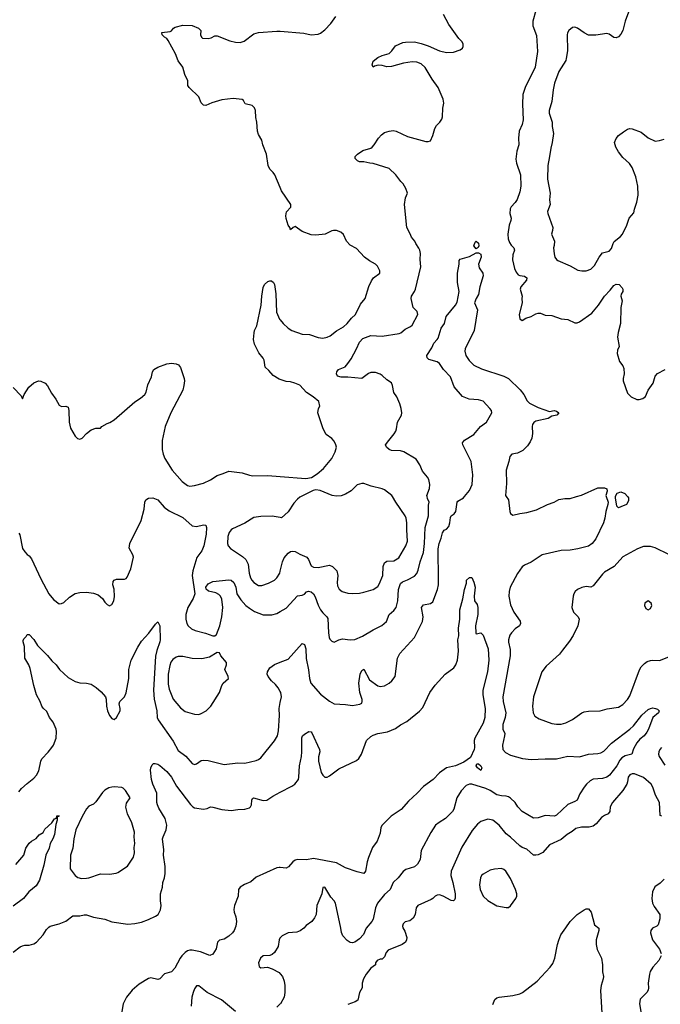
# Model space of a CAD drawing. Header units: inches. Extents: x 1839270 to 1929235, y 762242 to 910350.
# Tile 142 of 256: x 1907726 to 1913316, y 805567 to 814163. Entities that reach past the tile are written whole.
import ezdxf

# ---------------------------------------------------------------- set-up
doc = ezdxf.new("R2010")
doc.units = ezdxf.units.IN
doc.header["$MEASUREMENT"] = 0
for name, color, linetype in [('B9800', 7, 'Continuous'), ('B9801', 7, 'Continuous'), ('B9810', 7, 'Continuous'), ('B9811', 7, 'Continuous')]:
    doc.layers.add(name, color=color, linetype=linetype)

msp = doc.modelspace()

# ---------------------------------------------------------------- linework, layer by layer
at = {"layer": 'B9800', "color": 5}
for points, elevation in [([(1907719.2, 809679.2), (1907726.7, 809666.7), (1907750, 809547.3), (1907770, 809516.3), (1907790, 809494), (1907810, 809482), (1907830, 809457.3), (1907910, 809280.7), (1907980.5, 809150), (1908021.1, 809101.1), (1908070, 809063), (1908090, 809065.5), (1908110, 809075.5), (1908159.5, 809120.5), (1908210, 809152.2), (1908250, 809163.1), (1908310, 809164.4), (1908370, 809157.1), (1908410, 809141.6), (1908448, 809110), (1908470, 809077.3), (1908490, 809057.3), (1908510, 809046.8), (1908530, 809056), (1908547, 809090), (1908552.7, 809127.3), (1908551.1, 809190), (1908538.9, 809230), (1908541.7, 809258.3), (1908549.7, 809270.3), (1908570, 809279.5), (1908641.6, 809278.4), (1908655.2, 809284.8), (1908663.5, 809296.5), (1908696.3, 809370), (1908718.7, 809470), (1908714.7, 809490), (1908682, 809550), (1908686.9, 809590), (1908784.7, 809790), (1908811.3, 809890), (1908817.4, 809950), (1908826.3, 809970), (1908850, 809984.6), (1908888.7, 809988.7), (1908930.2, 809970.2), (1908987.9, 809907.9), (1909030, 809874.4), (1909150, 809818), (1909230, 809745.5), (1909270, 809738), (1909330, 809753), (1909350.5, 809750), (1909354.9, 809730), (1909352.3, 809672.3), (1909332.7, 809570), (1909314.5, 809525.5), (1909271.8, 809468.2), (1909236, 809350), (1909232, 809310), (1909253, 809150), (1909240.4, 809110), (1909193.8, 809030), (1909175.2, 808970), (1909174.9, 808930), (1909184.9, 808890), (1909196.4, 808870), (1909225.2, 808845.2), (1909257.3, 808830), (1909347.5, 808807.5), (1909410, 808784.4), (1909430, 808783), (1909443.3, 808796.7), (1909473.6, 808870), (1909489.8, 808950.2), (1909498, 809030), (1909490, 809104), (1909477.4, 809130), (1909463.3, 809143.3), (1909437.8, 809157.8), (1909374.9, 809174.9), (1909353.2, 809190), (1909349.5, 809210), (1909370, 809237.3), (1909410, 809257.1), (1909550, 809272.4), (1909570, 809270.4), (1909594, 809250), (1909612.1, 809210), (1909621.7, 809150), (1909656.7, 809096.7), (1909700.3, 809050), (1909730, 809024.6), (1909776, 808996), (1909850, 808968.5), (1909926.7, 808966.7), (1909970, 808977.6), (1910000, 808995.2)], 560), ([(1910000, 809816.8), (1909928.3, 809828.3), (1909830, 809825.7), (1909770, 809816), (1909691.4, 809768.6), (1909581.5, 809718.5), (1909570.2, 809709.8), (1909554.1, 809685.9), (1909543.2, 809650), (1909540.2, 809590), (1909544, 809570), (1909565.1, 809545.1), (1909670, 809477.8), (1909700.2, 809450), (1909719.7, 809410), (1909727.5, 809330), (1909740.2, 809290), (1909750.2, 809270), (1909767.9, 809250), (1909810, 809223.9), (1909838.2, 809221.8), (1909897.8, 809242.2), (1909949.6, 809270), (1909970, 809288.7), (1909995.6, 809330), (1910000, 809349.5)], 580), ([(1907719.5, 807420.5), (1907742.6, 807450), (1907790, 807494.9), (1907850, 807541.7), (1907873.7, 807566.3), (1907894.3, 807605.7), (1907909.4, 807690), (1907918.8, 807710), (1907973.4, 807766.6), (1908006.8, 807810), (1908019.8, 807830), (1908045, 807890), (1908048.7, 807948.7), (1908044.2, 807970), (1908019.2, 808030), (1907985.6, 808070), (1907963.5, 808123.5), (1907931.7, 808151.7), (1907919.8, 808170), (1907904.8, 808210), (1907872.3, 808270), (1907848.3, 808350), (1907818.8, 808498.8), (1907806.3, 808530), (1907769.8, 808590), (1907767, 808690), (1907755.3, 808730), (1907756.4, 808743.6), (1907763.1, 808756.9), (1907783.1, 808776.9), (1907790, 808794), (1907810, 808796), (1907850, 808750.8), (1907880.4, 808700.4), (1907970, 808612.2), (1908006.6, 808566.6), (1908044.9, 808530), (1908073.7, 808490), (1908150, 808421.3), (1908210, 808384.4), (1908250, 808374.4), (1908310.4, 808370.4), (1908350, 808360.5), (1908393.5, 808333.5), (1908436.1, 808296.1), (1908475.5, 808250), (1908480.5, 808230), (1908482.4, 808170), (1908492.2, 808130), (1908510, 808086.8), (1908530, 808062), (1908550, 808052), (1908570, 808071.3), (1908601.6, 808130), (1908602.4, 808150), (1908594.5, 808190), (1908600.9, 808210), (1908641.6, 808250), (1908654.6, 808285.4), (1908679.8, 808410), (1908678.3, 808490), (1908698.9, 808570), (1908756.6, 808683.4), (1908790, 808736), (1908853.4, 808806.6), (1908910, 808886), (1908930, 808904.7), (1908950.3, 808870.3), (1908952.2, 808750), (1908950.3, 808730), (1908923, 808657), (1908912.4, 808607.6), (1908894, 808310), (1908900.2, 808230), (1908923.9, 808130), (1908926.7, 808070), (1908934.9, 808050), (1909064.1, 807864.1), (1909110, 807783), (1909174.4, 807734.4), (1909230, 807667.7), (1909250, 807660.7), (1909270, 807664.9), (1909310, 807695.5), (1909330, 807699.5), (1909370, 807694), (1909510, 807659.3), (1909630, 807674.9), (1909690, 807672.7), (1909790, 807694), (1909810, 807702.8), (1909830, 807718.8), (1909950, 807866.8), (1909976.3, 807910), (1909985.6, 807954.4), (1909993.1, 808086.9), (1909989.2, 808150), (1910000, 808202.6)], 540), ([(1910000, 808297.5), (1909981.8, 808330), (1909958.7, 808358.7), (1909922, 808390), (1909892.8, 808430), (1909886.6, 808450), (1909888.1, 808470), (1909910, 808504.2), (1909950, 808534), (1910000, 808553.4)], 540), ([(1907670, 806020.8), (1907730, 806067.6), (1907750, 806077.4), (1907770, 806083.1), (1907810, 806082.4), (1907850, 806095.6), (1907872.4, 806110), (1907930, 806171.8), (1907959.5, 806220.5), (1907979.3, 806240.7), (1907992.1, 806247.9), (1908070, 806268.3), (1908130, 806293.1), (1908190, 806340.3), (1908250, 806338.6), (1908290, 806349.1), (1908310, 806346.9), (1908370, 806328), (1908470, 806310.2), (1908530, 806287.1), (1908670, 806266), (1908731.9, 806271.9), (1908790, 806284.7), (1908850, 806306.9), (1908910, 806335.8), (1908934, 806350), (1908954, 806390), (1908960.5, 806430), (1908954.7, 806470), (1908954, 806530), (1908970.8, 806589.2), (1908976.4, 806630), (1908991, 806670), (1908996, 806710), (1908996.5, 806770), (1908982, 806870), (1908984.8, 806915.2), (1908973.6, 807010), (1908977.8, 807030), (1909003.5, 807090), (1909008.7, 807130), (1908996, 807190), (1908939, 807279.1), (1908927.1, 807307.1), (1908923, 807330), (1908922.5, 807410), (1908888.4, 807490), (1908877.4, 807530), (1908867.8, 807612.2), (1908869.5, 807630.5), (1908881.5, 807658.5), (1908892.3, 807667.7), (1908909.5, 807670.5), (1908930, 807663.1), (1908950, 807651.8), (1909010, 807599.5), (1909050, 807548.7), (1909094.9, 807470), (1909215.9, 807310), (1909237, 807290), (1909250, 807283.2), (1909330, 807270.2), (1909363, 807277), (1909390, 807290.3), (1909410, 807288.7), (1909490, 807266.4), (1909570, 807258.5), (1909630, 807267.3), (1909690, 807269.3), (1909730, 807281.7), (1909740.5, 807290), (1909750, 807307.3), (1909752.4, 807350), (1909757.1, 807362.9), (1909766, 807370), (1909850, 807346.4), (1909882, 807350), (1909935.6, 807384.4), (1910000, 807418)], 520), ([(1907693.3, 806786.7), (1907763, 806870), (1907779.7, 806930), (1907810, 806973), (1907830, 806990.7), (1907870, 807014), (1907894.9, 807045.1), (1907930, 807067.7), (1907945.7, 807094.3), (1908006, 807150), (1908030, 807184.7), (1908048.7, 807191.3), (1908050, 807212), (1908071.3, 807211.3), (1908067.3, 807207.3), (1908052.7, 807207.3), (1908053.7, 807173.7), (1908042.4, 807137.6), (1908030.3, 807050), (1908014.6, 807010), (1907991.8, 806970), (1907983.1, 806930), (1907954.9, 806870), (1907937.8, 806782.2), (1907898.9, 806650), (1907870, 806602), (1907807, 806550), (1907759.6, 806490), (1907670, 806422.7)], 520), ([(1910000, 806760.5), (1909990, 806761.5), (1909970, 806759), (1909790, 806677.2), (1909742.9, 806637.1), (1909686.8, 806613.2), (1909650.4, 806590), (1909635.3, 806570), (1909631.9, 806510), (1909601.6, 806430), (1909594.7, 806394.7), (1909598, 806370), (1909612.9, 806330), (1909618, 806290), (1909611.6, 806248.4), (1909597.6, 806210), (1909583, 806190), (1909550, 806160.7), (1909510, 806136.2), (1909470, 806126.6), (1909450.7, 806110), (1909440.4, 806050), (1909410, 806002.9), (1909386, 805994), (1909304.7, 806024.7), (1909230, 806039.8), (1909210, 806039.2), (1909190, 806032.1), (1909170, 806019.8), (1909141.2, 805990), (1909126, 805970), (1909079.3, 805880.7), (1909050, 805851.1), (1908990, 805832.4), (1908950, 805788.2), (1908930, 805784.5), (1908870, 805797.5), (1908850, 805792.6), (1908770, 805743.7), (1908708.7, 805690), (1908659.2, 805630), (1908630.3, 805570), (1908612.1, 805467.9)], 520), ([(1910000, 806146.5), (1909996.8, 806143.2), (1909990.8, 806130), (1909981, 806070), (1909950, 806019), (1909930, 806001.2), (1909910, 805992.7), (1909850, 805989.2), (1909827.7, 805970), (1909811, 805930), (1909816, 805896), (1909830, 805884.7), (1909889.1, 805890.9), (1909930, 805876.3), (1909990, 805844.9), (1910000, 805833.4)], 540), ([(1909610, 805503.7), (1909485.8, 805605.8), (1909362, 805670), (1909290, 805727), (1909270, 805726.6), (1909250, 805701.2), (1909238.9, 805670), (1909228.9, 805630), (1909221.1, 805550)], 540), ([(1910000, 805569.4), (1909970, 805542.7)], 540)]:
    msp.add_lwpolyline(points, dxfattribs=dict(at, elevation=elevation))
for points, elevation in [([(1909450, 808637.2), (1909381.2, 808598.8), (1909316.3, 808583.7), (1909230, 808585.8), (1909150, 808602.7), (1909110, 808604.4), (1909090, 808598.4), (1909062.3, 808577.7), (1909046.3, 808553.7), (1909035.8, 808524.2), (1909021.5, 808450), (1909021.6, 808361.6), (1909030, 808318), (1909065.2, 808230), (1909130, 808154.9), (1909170, 808123.6), (1909250, 808100.9), (1909290, 808097.4), (1909310, 808104.2), (1909352.5, 808127.5), (1909394.7, 808170), (1909469.5, 808290), (1909489.6, 808350.4), (1909501.2, 808370), (1909548.7, 808410), (1909544, 808430), (1909517, 808490), (1909529.5, 808530), (1909529.6, 808550), (1909482, 808610), (1909470, 808634)], 560), ([(1908550, 807466.6), (1908530, 807463.7), (1908503.4, 807456.6), (1908470, 807437), (1908450, 807417), (1908390, 807334.5), (1908370, 807314.5), (1908330, 807296.2), (1908310, 807273.6), (1908270, 807207), (1908216.1, 807090), (1908199.3, 807010), (1908189.2, 806930.8), (1908170.3, 806870), (1908166.4, 806750), (1908210, 806690.8), (1908232.4, 806672.4), (1908265.1, 806665.1), (1908310, 806667.2), (1908330.4, 806670.4), (1908430, 806704.7), (1908510, 806704.2), (1908568.3, 806711.7), (1908582.5, 806717.5), (1908668, 806772), (1908720.5, 806850), (1908728.5, 806890), (1908725.3, 806934.7), (1908732, 806970), (1908725.1, 807030), (1908726.9, 807070), (1908705.7, 807150), (1908665.7, 807230), (1908653.3, 807286.7), (1908658.3, 807321.7), (1908689.2, 807370), (1908650, 807433.2), (1908630, 807453.2), (1908618.4, 807458.4)], 540)]:
    msp.add_lwpolyline(points, close=True, dxfattribs=dict(at, elevation=elevation))
at = {"layer": 'B9801', "color": 5, "elevation": 580}
for points in [[(1910000, 812697.7), (1909953.6, 812810), (1909939.2, 812830), (1909910, 812856.9), (1909892.7, 812890), (1909879.8, 812990), (1909848.7, 813070), (1909838.7, 813110), (1909810, 813159.5), (1909799.8, 813190), (1909796.3, 813270), (1909786, 813310), (1909782.6, 813370), (1909774.9, 813394.9), (1909753.1, 813413.1), (1909693.2, 813430), (1909678.3, 813458.3), (1909667.3, 813467.3), (1909590, 813475.8), (1909490, 813462.2), (1909403.2, 813436.8), (1909350, 813415.4), (1909330, 813416.3), (1909310, 813437), (1909289.8, 813490), (1909204.2, 813570), (1909193.6, 813590), (1909193.6, 813630), (1909165.8, 813685.8), (1909149.6, 813750), (1909110, 813802.7), (1909085.4, 813865.4), (1909023, 813983), (1909010, 813999.3), (1908990, 814009.6), (1908969.3, 814030), (1908967.5, 814052.5), (1909038.9, 814061.1), (1909050, 814066), (1909069.4, 814090.6), (1909082, 814098), (1909150, 814116.3), (1909230, 814113.1), (1909286, 814090), (1909307.3, 814070), (1909302.8, 814030), (1909311, 814010), (1909321.6, 814001.6), (1909370, 813999.3), (1909395.5, 814004.5), (1909430, 814022), (1909450, 814021), (1909560, 813980), (1909610, 813966.7), (1909650, 813962.8), (1909684.8, 813975.2), (1909770, 814041.1), (1909810, 814051.6), (1909970, 814064), (1910000, 814061.7)], [(1910000, 811020.4), (1909990, 811023.7), (1909936.6, 811056.6), (1909900.1, 811100.1), (1909868.1, 811128.1), (1909858.4, 811190), (1909850, 811209), (1909814.1, 811254.2), (1909775.6, 811330), (1909767.6, 811370), (1909772.3, 811430), (1909776, 811450), (1909794.5, 811490), (1909833, 811670), (1909838, 811750), (1909850, 811824.7), (1909860.7, 811850), (1909890, 811877.1), (1909910, 811884), (1909922.8, 811882.8), (1909941, 811870), (1909950.7, 811850), (1909960.7, 811770), (1909968.2, 811610), (1909993, 811550), (1910000, 811541.5)], [(1907670, 810950.7), (1907739.8, 810879.8), (1907750, 810854), (1907764, 810890), (1907805.9, 810954.1), (1907850, 810992.7), (1907890, 811010.4), (1907910, 811008.2), (1907947.3, 810990), (1907970, 810967.3), (1908002.4, 810902.4), (1908041.6, 810850), (1908070, 810799.1), (1908090, 810786.7), (1908130, 810787.7), (1908150, 810781), (1908156, 810750), (1908158.6, 810650), (1908170, 810596), (1908210, 810526), (1908230, 810506), (1908250, 810501), (1908270, 810511), (1908310, 810550.8), (1908350, 810581), (1908390, 810596), (1908430, 810598), (1908442, 810610), (1908490, 810638), (1908513.4, 810646.6), (1908550, 810670.7), (1908730, 810828), (1908780.1, 810859.9), (1908817.2, 810890), (1908829.5, 810910.5), (1908843.8, 810976.2), (1908874.9, 811045.1), (1908883.5, 811090), (1908897, 811110), (1908930, 811128.5), (1909010, 811158.7), (1909050, 811163.8), (1909090, 811159.3), (1909110.6, 811150), (1909130, 811126), (1909162.4, 811030), (1909165.3, 811010), (1909158.7, 810970), (1909148.7, 810930), (1909046, 810730), (1908995.8, 810610), (1908970.2, 810490), (1908970.3, 810410.3), (1908977, 810370), (1908991.5, 810331.5), (1909056.9, 810230), (1909143.1, 810130), (1909190, 810096.9), (1909210, 810091.5), (1909250, 810096.5), (1909330, 810118), (1909390, 810147), (1909450, 810184.9), (1909500.1, 810199.9), (1909550, 810221.3), (1909665.9, 810205.8), (1909730, 810186), (1909761.1, 810181.1), (1909890, 810182.6), (1910000, 810174.1)]]:
    msp.add_lwpolyline(points, dxfattribs=at)
at = {"layer": 'B9810', "color": 5}
for points, elevation in [([(1910000, 809349.5), (1910018, 809430), (1910034.5, 809465.5), (1910070, 809506.7), (1910090, 809519.1), (1910110, 809523.6), (1910130, 809520.3), (1910170, 809496.9), (1910232.4, 809470), (1910247.4, 809450), (1910270, 809395.5), (1910290, 809382.3), (1910330, 809380.2), (1910430, 809400.6), (1910454.9, 809390), (1910492.7, 809350), (1910501, 809310), (1910496.9, 809250), (1910500.2, 809220.2), (1910514.4, 809190), (1910539.1, 809170), (1910590, 809156.9), (1910630, 809152.9), (1910690, 809157), (1910730, 809165.3), (1910810, 809187.6), (1910850, 809214.4), (1910864, 809236), (1910893.2, 809310), (1910898.7, 809390), (1910910, 809421.1), (1910930, 809436.3), (1910990, 809439.6), (1911033.8, 809466.2), (1911094, 809570), (1911110.7, 809610), (1911103.4, 809710), (1911105.5, 809770), (1911099.3, 809810), (1911090.8, 809830), (1911007.7, 809950), (1910978.3, 810000)], 580), ([(1910182.2, 810000), (1910170, 809993.7), (1910150, 809978.3), (1910117.2, 809942.8), (1910070, 809867.6), (1910010, 809815.1), (1910000, 809816.8)], 580), ([(1910000, 808995.2), (1910050, 809024.6), (1910150, 809133.4), (1910190, 809137.6), (1910210, 809148.2), (1910230, 809168.2), (1910245.9, 809174.1), (1910270, 809168.5), (1910290, 809150.4), (1910304.8, 809124.8), (1910330.8, 809050.8), (1910350.2, 809010.2), (1910370, 808983.1), (1910406.4, 808950), (1910414, 808934), (1910419.5, 808810), (1910425.3, 808770), (1910433.5, 808753.5), (1910450, 808736.3), (1910470, 808728), (1910511.4, 808748.6), (1910543, 808757), (1910610, 808748), (1910650, 808752.6), (1910717.8, 808782.2), (1910810, 808836.5), (1910885.5, 808874.5), (1910925.6, 808910), (1910951.1, 808968.9), (1910990, 809003.8), (1911010, 809030.6), (1911026.8, 809090), (1911031.2, 809188.8), (1911050, 809241.6), (1911065.6, 809254.4), (1911110, 809271.3), (1911170, 809305.3), (1911190, 809328.7), (1911204.3, 809355.7), (1911220.6, 809430), (1911249.2, 809510), (1911258.5, 809590), (1911263.9, 809730), (1911292.9, 809830), (1911294.3, 809925.7), (1911299.6, 809950), (1911283.5, 809983.5), (1911280.5, 810000)], 560), ([(1912843.7, 810000), (1912859.6, 809950), (1912857.7, 809930), (1912839.6, 809870), (1912832.9, 809810), (1912819.2, 809770), (1912754.5, 809630), (1912721.1, 809590), (1912690, 809568), (1912596.5, 809543.5), (1912530, 809531.8), (1912450, 809528.9), (1912286, 809490), (1912190, 809426), (1912130, 809400.9), (1912110, 809386), (1912070, 809329.2), (1912006, 809210), (1911997, 809170), (1911995.2, 809130), (1912010, 809054.8), (1912037.4, 808990), (1912091.8, 808911.8), (1912095.5, 808890), (1912087.7, 808870), (1912050, 808845.1), (1912016.4, 808810), (1912003.7, 808790), (1911990.3, 808750), (1911990.3, 808729.6), (1912005.3, 808665.3), (1912006.4, 808610), (1911942.7, 808250), (1911943.9, 808210), (1911968.3, 808110), (1911963.5, 808070), (1911942.7, 808010), (1911940.3, 807990), (1911942.6, 807970), (1911957.7, 807930), (1911957.6, 807910), (1911937.4, 807830), (1911943.1, 807790), (1911964.7, 807764.7), (1912010, 807742.6), (1912112.4, 807712.4), (1912190, 807702.8), (1912310, 807710.2), (1912410, 807709), (1912510, 807731.7), (1912610, 807728), (1912690, 807751.5), (1912770, 807755.8), (1912796.6, 807763.4), (1912822.2, 807777.8), (1912890, 807846.7), (1913050.8, 807969.2), (1913081, 807999), (1913154.5, 808090), (1913210, 808139.1), (1913230, 808150.6), (1913250, 808154.8), (1913274, 808150), (1913290, 808144.7), (1913304.7, 808130), (1913298.8, 808110), (1913250.3, 808069.7), (1913213, 807970), (1913197.7, 807942.3), (1913174.9, 807910), (1913138.4, 807881.6), (1913110.1, 807849.9), (1913083.2, 807796.8), (1913068, 807750), (1913010, 807734.8), (1912980.9, 807719.1), (1912962.8, 807697.2), (1912935.5, 807650), (1912872.1, 807567.9), (1912850, 807549), (1912810, 807537), (1912730, 807533.6), (1912702.9, 807517.1), (1912672.7, 807490), (1912650, 807462), (1912614.4, 807405.6), (1912589.1, 807350), (1912570, 807335.9), (1912510, 807309.8), (1912410, 807216.8), (1912391.7, 807208.3), (1912310, 807214.1), (1912250, 807196.1), (1912210, 807192), (1912109.9, 807249.9), (1912073.5, 807290), (1912049.8, 807330), (1912010, 807367.2), (1911990, 807378.2), (1911970, 807384.8), (1911930, 807387), (1911890, 807395.8), (1911830, 807432.9), (1911793.3, 807450), (1911671.8, 807488.2), (1911650, 807489.7), (1911622.5, 807477.5), (1911577, 807430), (1911538.9, 807370), (1911512.9, 807270), (1911501.3, 807250), (1911442, 807190), (1911384.8, 807155.2), (1911353.4, 807130), (1911312.1, 807067.9), (1911228.5, 806910), (1911220.2, 806830), (1911196.9, 806790), (1911170, 806765.8), (1911095.4, 806744.6), (1911072.6, 806727.4), (1911028, 806670), (1910984.4, 806630), (1910958, 806570), (1910910, 806525.1), (1910849.3, 806450), (1910829.3, 806410), (1910809.1, 806310), (1910799.6, 806290), (1910750.1, 806230), (1910724.6, 806175.4), (1910690, 806139.4), (1910650, 806109.7), (1910630, 806104.7), (1910610, 806106), (1910583.5, 806123.5), (1910545.1, 806165.1), (1910533, 806193), (1910528.6, 806231.4), (1910481.5, 806450), (1910470, 806469.6), (1910440.6, 806500.6), (1910390, 806588), (1910370, 806586), (1910363, 806530), (1910320.2, 806430), (1910312.7, 806350), (1910298.9, 806321.1), (1910275.5, 806290), (1910224.4, 806255.6), (1910206, 806230), (1910172.8, 806207.2), (1910144, 806196), (1910068.6, 806191.4), (1910016.7, 806163.3), (1910000, 806146.5)], 540), ([(1910000, 808553.4), (1910070, 808580.7), (1910190, 808715.5), (1910210, 808707.3), (1910222.3, 808670), (1910225.2, 808585.2), (1910247.3, 808487.3), (1910255.5, 808410), (1910267.1, 808370), (1910350, 808274), (1910430, 808214), (1910470, 808190.7), (1910570, 808185.5), (1910630, 808174.9), (1910693, 808187), (1910710, 808194.8), (1910715.1, 808210), (1910713.4, 808226.6), (1910693.3, 808290), (1910685.4, 808370), (1910697.2, 808450), (1910710, 808482), (1910730, 808494), (1910779, 808399), (1910850, 808346.7), (1910870, 808340.4), (1910910, 808346.7), (1910949.3, 808370), (1910972.3, 808390), (1911000.9, 808430), (1911023.6, 808590), (1911041.6, 808630), (1911169.6, 808770), (1911241.6, 808910), (1911246, 808950), (1911231.1, 809030), (1911250, 809054.3), (1911310, 809067), (1911330, 809082), (1911371.6, 809188.4), (1911379.8, 809230), (1911381.4, 809270), (1911377.1, 809542.9), (1911385.2, 809590), (1911404, 809636), (1911416.1, 809683.9), (1911430, 809705.7), (1911450, 809715.6), (1911470, 809738), (1911479.8, 809770), (1911484.1, 809815.9), (1911491.2, 809830), (1911517.4, 809850), (1911531.3, 809868.7), (1911543.5, 809950), (1911550, 809958.9), (1911599.5, 809990), (1911607.5, 810000)], 540), ([(1911971.9, 810000), (1911990.3, 809970), (1912003, 809870), (1912010, 809851.3), (1912030, 809836.3), (1912090, 809852.7), (1912150, 809859.3), (1912234.9, 809885.1), (1912330, 809930.4), (1912390, 809950.4), (1912430, 809974), (1912483.5, 809983.5), (1912530, 809984), (1912584.7, 810000)], 540), ([(1913029.8, 810000), (1913038.8, 809990), (1913037.3, 809962.7), (1913022, 809930), (1912970, 809909), (1912950, 809902), (1912937.2, 809917.2), (1912924.2, 809990), (1912925.3, 810000)], 540), ([(1913390, 809493.2), (1913270, 809551.3), (1913230, 809562.4), (1913170, 809562.4), (1913116.2, 809543.8), (1912990, 809472.3), (1912914, 809390), (1912830, 809339.5), (1912810, 809322), (1912730, 809220.9), (1912710, 809209.3), (1912670, 809215.6), (1912630, 809205.6), (1912592.1, 809187.9), (1912573.4, 809170), (1912560.5, 809150), (1912555.5, 809130), (1912543, 809030), (1912557.3, 808990), (1912598.8, 808950), (1912607.7, 808930), (1912594.9, 808870), (1912554.6, 808785.4), (1912523.4, 808736.6), (1912462.4, 808657.6), (1912435.5, 808624.5), (1912320.8, 808519.2), (1912281.6, 808470), (1912210.3, 808250), (1912201.5, 808170), (1912206, 808110), (1912221.6, 808081.6), (1912258.2, 808058.2), (1912370, 808019), (1912410, 808013.1), (1912450, 808013.7), (1912490, 808024.9), (1912550, 808051.8), (1912630, 808110.3), (1912650, 808119.5), (1912690, 808125.7), (1912791, 808129), (1912853, 808147), (1912950, 808162), (1912990, 808184.9), (1913030, 808226.7), (1913050, 808259.3), (1913134.2, 808485.8), (1913147.8, 808512.2), (1913176.5, 808543.5), (1913201.4, 808558.6), (1913230, 808568.4), (1913250, 808572), (1913310, 808567.7), (1913390, 808599.4)], 560), ([(1910000, 807418), (1910099.7, 807470), (1910126.9, 807490), (1910159.2, 807530), (1910163.1, 807550), (1910166.6, 807650), (1910185, 807730), (1910188.4, 807771.6), (1910187.7, 807892.3), (1910194.8, 807910), (1910210, 807926.3), (1910250, 807948.9), (1910270, 807946), (1910276.1, 807936.1), (1910341.5, 807790), (1910345.2, 807770), (1910333.9, 807726.1), (1910333.8, 807690), (1910357.7, 807590), (1910370, 807568.4), (1910389.4, 807549.4), (1910410, 807550.3), (1910430, 807560.8), (1910510, 807623.2), (1910663.9, 807696.1), (1910686.1, 807713.9), (1910709.7, 807750), (1910751.4, 807868.6), (1910790, 807904.9), (1910810, 807917.3), (1910850, 807930.7), (1910934.8, 807945.2), (1911005.4, 807974.6), (1911050, 808006.8), (1911104.1, 808035.9), (1911214.8, 808125.2), (1911243.2, 808156.8), (1911305.1, 808290), (1911350, 808354), (1911439.3, 808450), (1911514.3, 808505.7), (1911532.3, 808530), (1911547, 808570), (1911554.5, 808650), (1911549.7, 808749.6), (1911556.6, 808783.4), (1911554.3, 808850), (1911565.1, 808930), (1911567, 809010), (1911592.3, 809107.7), (1911607, 809187), (1911624, 809244), (1911625.2, 809270), (1911650, 809292), (1911670, 809292), (1911690, 809252), (1911699.3, 809210), (1911693, 809130), (1911694.8, 809090), (1911718, 809058), (1911724, 809030), (1911724.4, 808970), (1911703, 808870), (1911706, 808810), (1911710, 808802), (1911750, 808811), (1911770.3, 808790.3), (1911813.4, 808670), (1911818.9, 808570), (1911808.8, 808468.8), (1911767.1, 808310), (1911767.3, 808267.3), (1911786.3, 808150), (1911784.6, 808070), (1911770, 808022), (1911696.5, 807890), (1911690.3, 807870), (1911695.8, 807810), (1911690.4, 807790), (1911659.6, 807720.4), (1911600.7, 807679.3), (1911530, 807649.7), (1911450, 807631.1), (1911390, 807588), (1911332.4, 807530), (1911250.2, 807469.7), (1911194.9, 807410), (1911119.6, 807340.4), (1911053.7, 807266.3), (1910967.4, 807210), (1910890, 807131.5), (1910878.3, 807110), (1910870, 807062), (1910844.9, 806990), (1910805.6, 806934.4), (1910770.6, 806849.4), (1910757, 806810), (1910742.7, 806730), (1910730.2, 806709.8), (1910670, 806722), (1910570, 806759.4), (1910490, 806803.1), (1910290, 806839.2), (1910230, 806826.9), (1910150, 806829.6), (1910130, 806825.6), (1910110, 806811.5), (1910071.7, 806768.3), (1910050, 806755.3), (1910000, 806760.5)], 520), ([(1910000, 808202.6), (1910009.8, 808250), (1910004.2, 808290), (1910000, 808297.5)], 540), ([(1913326.3, 807810), (1913310.3, 807790), (1913302.4, 807770), (1913301.3, 807750), (1913306.5, 807730), (1913355.6, 807655.6)], 560), ([(1913329, 807209), (1913315.5, 807215.5), (1913308.7, 807330), (1913273.9, 807393.9), (1913250, 807461.3), (1913235, 807490), (1913170, 807546), (1913090, 807577.6), (1913070, 807578.7), (1913049.5, 807570.5), (1913034.3, 807550), (1913030.3, 807510), (1913023.7, 807490), (1912990, 807432.3), (1912899.3, 807330), (1912878, 807290), (1912874.8, 807250), (1912861, 807230), (1912830, 807215.6), (1912803.4, 807196.6), (1912757.4, 807142.6), (1912730, 807123.1), (1912694.3, 807114.3), (1912627.3, 807112.7), (1912579.5, 807100.5), (1912545.9, 807074.1), (1912504.4, 807050), (1912450, 807006.3), (1912350, 806958.5), (1912290, 806892.2), (1912250, 806871.2), (1912230, 806867.3), (1912210, 806869.6), (1912150, 806920.5), (1912110, 806936.9), (1912090, 806951.3), (1912010, 807026), (1911970, 807054), (1911910, 807129.6), (1911855.1, 807175), (1911810, 807181.7), (1911750, 807162.6), (1911719.3, 807140.7), (1911674.8, 807085.2), (1911582.7, 806937.3), (1911490.3, 806729.7), (1911488.1, 806690), (1911506, 806630), (1911525.3, 806530), (1911525.5, 806494.5), (1911519.9, 806480.1), (1911510, 806469), (1911490, 806472.7), (1911422, 806510), (1911390, 806522), (1911370, 806520.7), (1911350, 806512), (1911330.7, 806490), (1911317.7, 806482.3), (1911198.8, 806430), (1911185.5, 806410), (1911175.5, 806350), (1911160.5, 806319.5), (1911130, 806294), (1911090, 806285.2), (1911071, 806270), (1911066.8, 806250), (1911070, 806234), (1911085.4, 806205.4), (1911104.7, 806150), (1911102, 806130), (1911091.3, 806110), (1911062, 806090), (1910941.1, 806038.9), (1910922.5, 806017.5), (1910910, 805982), (1910890, 805962), (1910870, 805962), (1910846, 805950), (1910832, 805930), (1910831.3, 805910), (1910790, 805881.2), (1910748, 805830), (1910724.9, 805790), (1910714, 805750), (1910714, 805710), (1910690.4, 805669.6), (1910676.4, 805603.6), (1910652.8, 805587.2), (1910590, 805565.2)], 560), ([(1913350, 806658.4), (1913315.3, 806624.7), (1913268.3, 806591.7), (1913249, 806550), (1913243.1, 806490), (1913248.8, 806450), (1913261.8, 806421.8), (1913311.7, 806351.7), (1913312, 806312), (1913298.3, 806261.7), (1913286.8, 806250), (1913248.2, 806230), (1913234.4, 806210), (1913230.4, 806189.6), (1913248.1, 806128.1), (1913310, 806046.8), (1913322.6, 806010)], 580), ([(1911853.7, 805566.3), (1911871.8, 805608.2), (1911890, 805623.1), (1911909.8, 805630.2), (1912030, 805644.8), (1912090, 805658.2), (1912114.3, 805670), (1912242.4, 805770), (1912354.7, 805890), (1912377.8, 805922.2), (1912396.4, 805970), (1912418.4, 806090), (1912430, 806127.7), (1912448.2, 806171.8), (1912490, 806234), (1912530, 806288.7), (1912590, 806350.4), (1912650, 806392.7), (1912670, 806400.7), (1912690, 806401), (1912712.3, 806372.3), (1912740.9, 806260.9), (1912778, 806230), (1912778.9, 806210), (1912756.1, 806130), (1912756.9, 806090), (1912766.2, 806046.2), (1912803.8, 805970), (1912810.4, 805910.4), (1912812.2, 805850), (1912819.6, 805810), (1912817.7, 805790), (1912799.2, 805730), (1912793.4, 805686.6), (1912806, 805490)], 560), ([(1913323.1, 805990), (1913301.7, 805950), (1913249.5, 805890.5), (1913228.2, 805851.8), (1913221, 805830), (1913209.1, 805750), (1913213.4, 805710), (1913210.3, 805690), (1913198.7, 805670), (1913140.2, 805610), (1913134.7, 805570), (1913154.3, 805450)], 580), ([(1910000, 805833.4), (1910020.5, 805810), (1910034.9, 805770), (1910039.3, 805730), (1910038.4, 805670), (1910032.4, 805630), (1910000.7, 805570), (1910000, 805569.4)], 540)]:
    msp.add_lwpolyline(points, dxfattribs=dict(at, elevation=elevation))
for points, elevation in [([(1913210, 809088), (1913182, 809070), (1913178, 809050), (1913190, 809022), (1913210, 809012), (1913230, 809022), (1913242, 809050), (1913235.3, 809070)], 580), ([(1911750, 807609.3), (1911720.7, 807630), (1911709.5, 807650), (1911715.3, 807664.7), (1911730, 807664.9), (1911750, 807647.3), (1911757.4, 807630)], 520), ([(1911930, 806751.5), (1911870, 806747.3), (1911830, 806736.9), (1911770, 806703.6), (1911756.4, 806690), (1911746, 806670), (1911737.4, 806610), (1911745.3, 806570), (1911770.4, 806510), (1911810, 806474), (1911890, 806427.4), (1911970, 806410.5), (1911990, 806410.8), (1912010, 806426), (1912054, 806490), (1912064, 806510), (1912065.2, 806530), (1912052.3, 806570), (1912010, 806665.2), (1911969.3, 806730), (1911950, 806744.5)], 580)]:
    msp.add_lwpolyline(points, close=True, dxfattribs=dict(at, elevation=elevation))
at = {"layer": 'B9811', "color": 5}
for points, elevation in [([(1911280.5, 810000), (1911278.7, 810010), (1911303.1, 810070), (1911304.7, 810104.7), (1911295.1, 810150), (1911285.6, 810170), (1911241, 810221), (1911216.4, 810276.4), (1911185.5, 810325.5), (1911079, 810390), (1911050, 810398), (1910970, 810401.6), (1910949, 810410), (1910925.2, 810430), (1910919, 810450), (1910946, 810490), (1910994, 810546), (1911008, 810570), (1911015.1, 810590), (1911022.9, 810650), (1911057.2, 810710), (1911061.2, 810730), (1911056, 810770), (1911042.7, 810810), (1911018, 810870), (1910989.7, 810909.7), (1910978.4, 810970), (1910970, 810992), (1910930, 811017.6), (1910890, 811056), (1910870, 811068.5), (1910830, 811083.5), (1910790, 811082.7), (1910770, 811074.2), (1910710, 811029.4), (1910590, 811040.9), (1910530, 811041.6), (1910499, 811050), (1910489.2, 811070), (1910493.2, 811090), (1910509.2, 811110), (1910566.5, 811133.5), (1910590, 811161.6), (1910617.9, 811202.1), (1910666, 811290), (1910690, 811346.4), (1910721.1, 811378.9), (1910790, 811405), (1910890, 811399.7), (1911037, 811423), (1911052.1, 811427.9), (1911090, 811460.3), (1911136.6, 811483.4), (1911150, 811494.9), (1911198.7, 811590), (1911194.5, 811614.5), (1911159.5, 811650), (1911143, 811730), (1911144.7, 811750), (1911170.8, 811789.2), (1911179.1, 811810), (1911226.3, 812006.3), (1911221.5, 812070), (1911223.1, 812123.1), (1911218.9, 812150), (1911210, 812169.3), (1911181.6, 812210), (1911173.6, 812230), (1911144.6, 812264.6), (1911134.2, 812294.2), (1911105.1, 812350), (1911084.7, 812550), (1911093.4, 812606.6), (1911109.6, 812650), (1911096.3, 812690), (1911072.6, 812730), (1911051.4, 812751.4), (1911008.2, 812810), (1910950, 812863.5), (1910810, 812908.8), (1910782, 812910), (1910730, 812921.5), (1910690, 812921.7), (1910672.3, 812930), (1910654.5, 812950), (1910653.2, 812970), (1910674, 812990), (1910720.1, 813019.9), (1910790, 813042.8), (1910800.5, 813050), (1910819.7, 813070), (1910857.6, 813130), (1910881.6, 813158.4), (1910910, 813178), (1910948.9, 813191.1), (1910984.9, 813195.1), (1911010, 813190.2), (1911110, 813144.4), (1911270, 813100.3), (1911290, 813099.5), (1911310, 813106), (1911330, 813150.8), (1911347, 813213), (1911361.9, 813238.1), (1911393.3, 813270), (1911410, 813294), (1911416.4, 813316.4), (1911417.6, 813390), (1911426.2, 813433.8), (1911420.9, 813470), (1911378.2, 813570), (1911325, 813645), (1911265, 813745), (1911230, 813778.6), (1911190, 813793), (1911150, 813794.5), (1911076.2, 813783.8), (1910970, 813753.7), (1910930, 813752.6), (1910890, 813764.7), (1910853.1, 813766.9), (1910822, 813758), (1910810, 813749), (1910801.2, 813770), (1910810, 813802), (1910850, 813834), (1910890, 813850.7), (1910950, 813866.8), (1910974, 813890), (1911006.3, 813933.7), (1911070, 813963), (1911091.7, 813968.3), (1911169.7, 813970.3), (1911230, 813956.5), (1911290, 813935.3), (1911389.6, 813890.4), (1911450, 813876), (1911510, 813880.4), (1911570, 813900.7), (1911590, 813916), (1911596.2, 813930), (1911595.6, 813950), (1911587, 813970), (1911557.7, 813997.7), (1911470, 814121.1), (1911423.2, 814210)], 560), ([(1912230, 814242.7), (1912202.2, 814150), (1912202.8, 814110), (1912235.2, 814024.8), (1912244.4, 813884.4), (1912223.5, 813750), (1912135.9, 813570), (1912116.9, 813510), (1912113.4, 813426.6), (1912119.2, 813290), (1912111, 813249), (1912083.7, 813190), (1912078.4, 813130), (1912080.3, 813070), (1912065.1, 813014.9), (1912055.1, 812944.9), (1912059.5, 812910), (1912096.5, 812810), (1912100.2, 812710), (1912090, 812659), (1912065.4, 812594.6), (1912050, 812566.6), (1912013, 812530), (1912007.1, 812512.9), (1912003.1, 812470), (1912013.4, 812430), (1912011.8, 812410), (1911996.9, 812370), (1911984.4, 812290), (1911988, 812250), (1911999.2, 812219.2), (1912013.7, 812193.7), (1912037.3, 812170), (1912044, 812150), (1912029, 812111), (1912025.9, 812065.8), (1912044.9, 811990), (1912058, 811958), (1912075.1, 811935.1), (1912088.9, 811928.9), (1912130, 811923.1), (1912150.3, 811910), (1912148.7, 811890), (1912099.3, 811830), (1912093, 811810), (1912110.8, 811750), (1912107.3, 811730), (1912110.5, 811690), (1912082.8, 811590), (1912090.9, 811550.9), (1912110, 811536), (1912143.6, 811556.4), (1912190, 811570.4), (1912230, 811593.7), (1912250, 811601.1), (1912270, 811601.1), (1912310, 811584), (1912370, 811579.6), (1912450, 811551.2), (1912510, 811545.2), (1912570, 811517.6), (1912590, 811516.1), (1912610, 811524.6), (1912718.6, 811601.4), (1912777.7, 811670), (1912830, 811750.4), (1912879.3, 811800.7), (1912910, 811842), (1912930, 811853), (1912958, 811850), (1912982, 811822), (1912987.3, 811810), (1912987.3, 811790), (1912974.4, 811765.6), (1912972.2, 811750), (1912982.3, 811710), (1912971.8, 811650), (1912967.6, 811510), (1912948.1, 811431.9), (1912943.6, 811390), (1912955.8, 811310), (1912941.1, 811278.9), (1912938.9, 811250), (1912959.6, 811179.6), (1912990, 811140.7), (1912998.2, 811118.2), (1913000.4, 811070), (1912990.6, 811030), (1912990.6, 811010), (1913030, 810902), (1913062, 810870), (1913110, 810847.3), (1913132.5, 810847.5), (1913164.7, 810855.3), (1913185.6, 810874.4), (1913209.3, 810930), (1913252.3, 810990), (1913269.6, 811050.4), (1913290, 811074.8), (1913358, 811110)], 560), ([(1913047.6, 814252.4), (1913010.3, 814150), (1912988.2, 814070), (1912970, 814037.2), (1912950, 814013.2), (1912930, 814003.7), (1912910, 814006.6), (1912870, 814036), (1912850, 814042.7), (1912752.8, 814027.2), (1912690, 814029.6), (1912650, 814047.6), (1912592.7, 814090), (1912570, 814098.4), (1912550, 814095.6), (1912518.7, 814070), (1912506.3, 814050), (1912502.7, 814030), (1912507.2, 813890), (1912495.3, 813824.7), (1912490, 813806.6), (1912429.2, 813710.8), (1912391.7, 813610), (1912379.6, 813550), (1912370.2, 813450), (1912344.9, 813370), (1912347.1, 813347.1), (1912371.8, 813270), (1912372.2, 813230), (1912383.2, 813170), (1912372, 813090), (1912359.2, 813040.8), (1912350.2, 812970), (1912333.4, 812890), (1912330.2, 812770), (1912354.2, 812650), (1912350.3, 812590), (1912354.9, 812550), (1912331.7, 812490), (1912334.9, 812470), (1912377.1, 812350), (1912376.3, 812323.7), (1912365.3, 812290), (1912392.3, 812230), (1912390.3, 812190.3), (1912384.6, 812170), (1912390, 812118), (1912396.5, 812090), (1912409.3, 812069.3), (1912420.7, 812060.7), (1912530, 812013.7), (1912595.6, 811975.6), (1912630, 811970.3), (1912670, 811971.6), (1912710, 811984.9), (1912742.6, 812017.4), (1912781.8, 812090), (1912810, 812127.2), (1912870, 812143.1), (1912890, 812167), (1912903.5, 812210), (1912913.6, 812226.4), (1912968.5, 812270), (1912985.7, 812290), (1913024.5, 812370), (1913042.6, 812430), (1913084.2, 812475.8), (1913089.7, 812510), (1913109.8, 812570), (1913123.5, 812630), (1913120.7, 812710), (1913101.2, 812790), (1913070, 812873.6), (1913047.6, 812907.6), (1912990, 812961.1), (1912952.1, 813010), (1912927.7, 813050), (1912916.4, 813090), (1912930, 813125.5), (1912950, 813152.2), (1912994.6, 813185.4), (1913030, 813206.4), (1913050, 813212.4), (1913070.3, 813210.3), (1913150, 813181.6), (1913210, 813130.6), (1913270, 813104), (1913310, 813108), (1913350, 813120.7)], 580), ([(1910000, 814061.7), (1910206.1, 814046.1), (1910270, 814032.1), (1910330, 814038), (1910350, 814045.7), (1910390, 814075.9), (1910440.6, 814130), (1910485.5, 814190)], 580), ([(1910000, 811541.5), (1910026, 811510), (1910068.2, 811470), (1910102, 811450), (1910190, 811418.4), (1910254, 811414), (1910330, 811389.2), (1910370, 811382.6), (1910410, 811392.4), (1910435.6, 811404.4), (1910490, 811445.5), (1910550, 811480.4), (1910584.2, 811510), (1910621.5, 811558.5), (1910656.3, 811590), (1910700.1, 811679.9), (1910740.9, 811730), (1910773.6, 811833.6), (1910795.9, 811884.1), (1910814, 811910), (1910868, 811950), (1910869, 811970), (1910849.3, 812010), (1910830, 812029.3), (1910777.2, 812057.2), (1910736, 812090), (1910664.1, 812164.1), (1910610, 812194), (1910577.2, 812230), (1910550, 812288), (1910528.9, 812308.9), (1910490, 812322), (1910463.1, 812323.1), (1910450, 812321.2), (1910390.5, 812289.5), (1910310, 812281.2), (1910270, 812285.2), (1910190, 812314), (1910130, 812358), (1910111.6, 812348.4), (1910090, 812328), (1910084, 812350), (1910070, 812368.7), (1910050, 812428), (1910047.3, 812450), (1910055.5, 812484.5), (1910092.9, 812527.1), (1910092.7, 812550), (1910011.5, 812670), (1910000, 812697.7)], 580), ([(1911607.5, 810000), (1911650, 810053.4), (1911675.5, 810104.5), (1911678.8, 810190), (1911664.8, 810304.8), (1911594, 810450), (1911591, 810470), (1911608.5, 810491.5), (1911690, 810541.4), (1911747.7, 810612.3), (1911798.8, 810650), (1911846, 810730), (1911842.4, 810750), (1911828, 810770), (1911770, 810831.3), (1911730, 810843.1), (1911648.7, 810850), (1911590, 810873.6), (1911517.8, 810957.8), (1911485.6, 811045.6), (1911424.2, 811110), (1911390, 811160.9), (1911370, 811177), (1911297.2, 811197.2), (1911282, 811210), (1911279, 811230), (1911321.3, 811298.7), (1911340.1, 811339.9), (1911369.7, 811370.3), (1911376.6, 811383.4), (1911402.6, 811470), (1911434, 811510), (1911447.6, 811572.4), (1911529.7, 811670.3), (1911543.3, 811696.7), (1911560.9, 811790), (1911546.6, 811870), (1911545.2, 811950), (1911562, 812030), (1911560.4, 812059.6), (1911568.4, 812071.6), (1911650, 812096), (1911710, 812128), (1911730, 812128), (1911750, 812117.3), (1911751.5, 812090), (1911728.3, 812028.3), (1911735.9, 811995.9), (1911766.4, 811950), (1911770, 811928), (1911741.6, 811830), (1911730, 811764), (1911707.7, 811730), (1911695.5, 811690), (1911721.6, 811630), (1911690.3, 811450.3), (1911612.4, 811290), (1911611.4, 811268.6), (1911618.2, 811230), (1911646.8, 811186.8), (1911690, 811147.1), (1911756.2, 811116.2), (1911950, 811050.2), (1911990, 811029.1), (1912091.8, 810931.8), (1912123.8, 810890), (1912154.4, 810834.4), (1912174.9, 810814.9), (1912250, 810776.9), (1912350, 810743.8), (1912390, 810750.3), (1912410, 810746), (1912430.8, 810730), (1912412, 810710), (1912370, 810701.2), (1912338, 810682), (1912230, 810658), (1912212.3, 810647.7), (1912201.8, 810630), (1912197.8, 810610), (1912200.9, 810550), (1912195.6, 810510), (1912181, 810479), (1912156.7, 810443.3), (1912117, 810403), (1912070, 810377.7), (1912020.7, 810370), (1912001.6, 810350), (1911995.2, 810304.8), (1911970.4, 810230), (1911974.6, 810114.6), (1911965.7, 810010), (1911971.9, 810000)], 540), ([(1910000, 810174.1), (1910223.3, 810156.7), (1910273, 810167), (1910321.5, 810198.6), (1910375.5, 810244.5), (1910450, 810332.7), (1910478.5, 810390), (1910489.6, 810430), (1910486, 810450), (1910470, 810482.7), (1910450, 810505.2), (1910401.5, 810541.5), (1910375.3, 810590), (1910327, 810730), (1910331.9, 810768.1), (1910346, 810790), (1910335.1, 810830), (1910287.3, 810870), (1910228.8, 810908.8), (1910170, 810971.8), (1910128, 810990), (1910090, 811000.9), (1910050, 811003.7), (1910000, 811020.4)], 580), ([(1910978.3, 810000), (1910972.4, 810010), (1910910, 810058.5), (1910890, 810068.6), (1910794, 810090), (1910730, 810113.2), (1910710, 810113.2), (1910670, 810101.6), (1910617.6, 810050), (1910570, 810019.3), (1910530, 810006), (1910490, 810001.8), (1910452.7, 810010), (1910348.3, 810051.7), (1910310, 810057.6), (1910286.4, 810053.6), (1910182.2, 810000)], 580), ([(1912584.7, 810000), (1912627.5, 810012.5), (1912770, 810077.1), (1912830, 810077.1), (1912847.7, 810067.7), (1912852, 810048), (1912840.5, 810010), (1912843.7, 810000)], 540), ([(1912925.3, 810000), (1912926.3, 810010), (1912939.5, 810030), (1912970, 810041.3), (1913006.2, 810026.2), (1913029.8, 810000)], 540)]:
    msp.add_lwpolyline(points, dxfattribs=dict(at, elevation=elevation))
at = {"layer": 'B9811', "color": 5, "elevation": 540}
msp.add_lwpolyline([(1911710, 812162), (1911689.3, 812190), (1911699, 812221), (1911709, 812231), (1911730, 812211.3), (1911733, 812190), (1911726.4, 812173.6)], close=True, dxfattribs=at)

doc.saveas('drawing.dxf')
